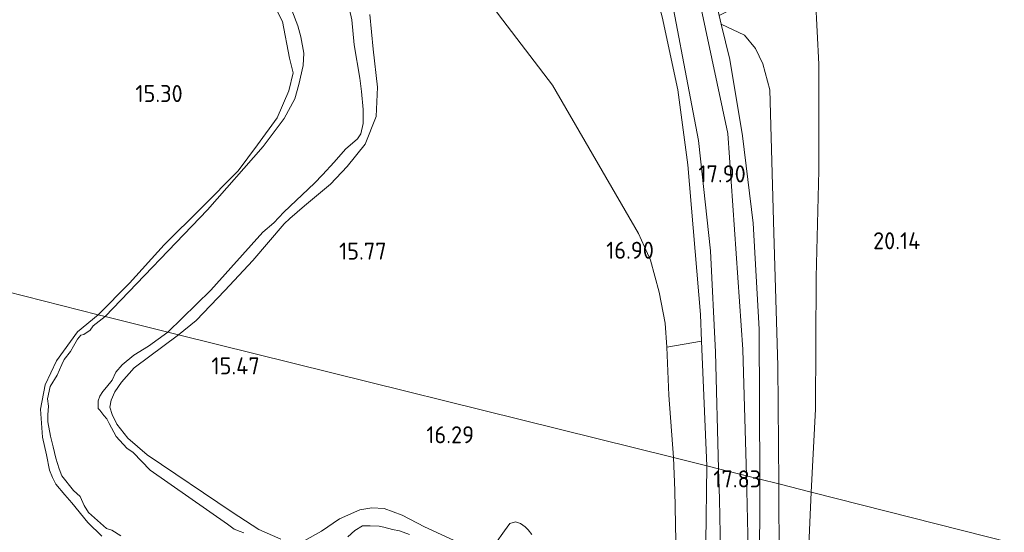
# Model space of a CAD drawing. Extents: x 196936 to 200438, y 361224 to 364196.
# Tile 158 of 256: x 199680 to 199784, y 361867 to 361921. Entities that reach past the tile are written whole.
import ezdxf
from ezdxf.enums import TextEntityAlignment as Align

# ---------------------------------------------------------------- set-up
doc = ezdxf.new("R2010")
doc.units = 0
for name, color, linetype, lineweight in [('B-ME-GR-BOUWLAND_AKKERBOUW-GV', 80, 'Continuous', 13), ('B-ME-GR-GRAS-GV', 60, 'Continuous', 13), ('B-ME-GW-TALUD_KRUIN-G', 90, 'Continuous', 18), ('B-ME-GW-TALUD_TEEN-G', 90, 'Continuous', 18), ('B-ME-IE-TERREINAFSCHEIDING_KUNSTMATIG_HEKWERK-G', 20, 'IE-TERREINAFSCHEIDING-KUNSTMATIG', 18), ('B-ME-OG-HOOGTEPUNT-S', 7, 'Continuous', 25), ('B-ME-OG-TERREIN_GROEN-GV', 7, 'Continuous', 18), ('B-ME-OG-WATER_BEEK-GV', 150, 'Continuous', 18), ('B-ME-VH-VERHARDING_HALFVERHARDING-GV', 252, 'Continuous', 18)]:
    doc.layers.add(name, color=color, linetype=linetype, lineweight=lineweight)
doc.styles.add('NLCS-ISO-ANNOTATIVE-T18', font='NLCS-ISO.ttf', dxfattribs={"height": 1.8})
doc.linetypes.add('IE-TERREINAFSCHEIDING-KUNSTMATIG', pattern='A,4,[82,NLCS.SHX,S=0.75,R=90,X=0,Y=0],4,-2', length=10)

# ---------------------------------------------------------------- blocks, each defined once
blk = doc.blocks.new('SAL-HOOGTELABEL-SO')
at = {"color": 0, "linetype": 'ByBlock', "lineweight": -2, "style": 'NLCS-ISO-ANNOTATIVE-T18'}
blk.add_attdef('HOOGTE', text='', height=1.8, dxfattribs=at).set_placement((2.79, 0), align=Align.RIGHT)

msp = doc.modelspace()

# ---------------------------------------------------------------- linework, layer by layer
at = {"layer": 'B-ME-GR-BOUWLAND_AKKERBOUW-GV'}
for points in [[(199962.033, 361913.329, 20.983), (199934.818, 361827.913, 21.016), (199763.35, 361871.347, 19.087), (199763.802, 361880.138, 19.338), (199763.867, 361894.118, 19.642), (199764.17, 361905.41, 19.714), (199764.163, 361916.661, 19.896), (199763.624, 361927.089, 19.931), (199773.263, 361932.927, 20.521), (199800.146, 361947.577, 20.741), (199826.413, 361961.806, 20.886), (199848.089, 361973.486, 21.207), (199874.047, 361987.599, 21.647), (199899.706, 362001.641, 21.789), (199898.939, 362010.568, 21.864), (199914.084, 361987.233, 21.758), (199928.033, 361965.744, 21.699), (199943.317, 361942.248, 21.465)], [(199763.802, 361880.138, 19.338), (199763.35, 361871.347, 19.087), (199759.924, 361872.215, 18.663), (199759.816, 361884.721, 18.987), (199759.406, 361898.825, 19.026), (199758.968, 361913.961, 19.113), (199758.229, 361916.721, 18.979), (199757.445, 361918.332, 18.861), (199756.306, 361919.758, 18.774), (199753.832, 361920.89, 18.557), (199753.606, 361921.821, 18.563), (199758.074, 361924.059, 19.271), (199762.744, 361926.542, 19.853), (199763.624, 361927.089, 19.931), (199764.163, 361916.661, 19.896), (199764.17, 361905.41, 19.714), (199763.867, 361894.118, 19.642)], [(199759.816, 361884.721, 18.987), (199759.924, 361872.215, 18.663), (199757.924, 361872.722, 18.526), (199757.849, 361888.604, 18.669), (199757.229, 361899.846, 18.576), (199756.095, 361909.092, 18.587), (199754.736, 361917.167, 18.531), (199753.832, 361920.89, 18.557), (199756.306, 361919.758, 18.774), (199757.445, 361918.332, 18.861), (199758.229, 361916.721, 18.979), (199758.968, 361913.961, 19.113), (199759.406, 361898.825, 19.026)], [(199760.677, 361836.114, 18.365), (199760.204, 361834.832, 18.263), (199759.657, 361844.797, 18.357), (199759.977, 361863.701, 18.721), (199759.924, 361872.215, 18.663), (199763.35, 361871.347, 19.087), (199763.035, 361864.119, 19.009), (199762.286, 361851.584, 18.679)]]:
    msp.add_polyline3d(points, close=True, dxfattribs=at)
msp.add_polyline3d([(199754.634, 361813.298, 17.559), (199755.998, 361822.588, 17.723), (199757.036, 361830.307, 17.786), (199757.672, 361838.199, 17.923), (199757.796, 361846.653, 18.13), (199757.867, 361862.116, 18.346), (199757.924, 361872.722, 18.526), (199759.924, 361872.215, 18.663), (199759.977, 361863.701, 18.721), (199759.657, 361844.797, 18.357), (199760.204, 361834.832, 18.263), (199760.677, 361836.114, 18.365), (199762.286, 361851.584, 18.679), (199763.035, 361864.119, 19.009), (199763.35, 361871.347, 19.087), (199934.818, 361827.913, 21.016), (199962.033, 361913.329, 20.983)], dxfattribs=at)
at = {"layer": 'B-ME-GR-GRAS-GV'}
for points in [[(199757.849, 361888.604, 18.669), (199757.924, 361872.722, 18.526), (199756.516, 361873.078, 17.941), (199756.103, 361886.456, 17.942), (199754.518, 361909.314, 17.829), (199750.478, 361928.401, 17.899), (199747.811, 361939.018, 18.081), (199748.016, 361942.583, 18.477), (199748.428, 361941.11, 18.449), (199752.171, 361927.734, 18.538), (199753.606, 361921.821, 18.563), (199753.832, 361920.89, 18.557), (199754.736, 361917.167, 18.531), (199756.095, 361909.092, 18.587), (199757.229, 361899.846, 18.576)], [(199751.75, 361887.326, 17.967), (199752.291, 361874.142, 17.875), (199748.785, 361875.012, 17.371), (199748.273, 361881.612, 17.478), (199748.06, 361886.714, 17.389)], [(199751.003, 361787.756, 16.783), (199749.825, 361785.295, 16.564), (199750.635, 361794.624, 16.618), (199752.06, 361804.559, 16.699), (199753.616, 361815.48, 17.125), (199755.2, 361824.879, 17.23), (199755.895, 361831.195, 17.317), (199756.357, 361836.496, 17.35), (199756.683, 361843.739, 17.344), (199756.786, 361850.086, 17.494), (199756.712, 361858.51, 17.689), (199756.643, 361866.853, 17.785), (199756.516, 361873.078, 17.941), (199757.924, 361872.722, 18.526), (199757.867, 361862.116, 18.346), (199757.796, 361846.653, 18.13), (199757.672, 361838.199, 17.923), (199757.036, 361830.307, 17.786), (199755.998, 361822.588, 17.723), (199754.634, 361813.298, 17.559), (199753.773, 361807.196, 17.472), (199753.343, 361804.151, 17.32), (199752.208, 361794.807, 17.065), (199751.319, 361789.974, 16.913)]]:
    msp.add_polyline3d(points, close=True, dxfattribs=at)
for points in [[(199747.644, 361928.447, 17.899), (199751.424, 361908.575, 17.829), (199752.697, 361896.9, 17.829), (199753.229, 361886.166, 17.945), (199753.552, 361873.829, 17.893), (199752.291, 361874.142, 17.875), (199751.75, 361887.326, 17.967), (199751.633, 361890.171, 17.753), (199750.307, 361906.01, 17.914), (199749.25, 361913.969, 17.884), (199747.573, 361921.696, 17.929)], [(199706.231, 361923.527, 15.599), (199707.377, 361921.194, 15.591), (199708.114, 361917.312, 15.588), (199708.505, 361915.765, 15.584), (199708.058, 361913.85, 15.584), (199706.827, 361910.991, 15.591), (199704.753, 361908.141, 15.55), (199702.699, 361905.38, 15.547), (199698.823, 361901.448, 15.569), (199694.858, 361897.536, 15.573), (199691.184, 361893.463, 15.569), (199687.881, 361890.116, 15.459), (199571.379, 361919.78, 16.249)], [(199708.371, 361922.385, 14.9), (199709.018, 361920.731, 14.9), (199709.34, 361919.561, 14.9), (199709.626, 361917.835, 14.9), (199709.572, 361916.534, 14.9), (199709.101, 361914.515, 14.9), (199708.688, 361913.015, 14.9), (199707.545, 361910.934, 14.9), (199705.344, 361907.942, 14.9), (199699.431, 361901.247, 14.9), (199688.594, 361889.934, 14.9), (199687.881, 361890.116, 15.459), (199691.184, 361893.463, 15.569), (199694.858, 361897.536, 15.573), (199698.823, 361901.448, 15.569), (199702.699, 361905.38, 15.547), (199704.753, 361908.141, 15.55), (199706.827, 361910.991, 15.591), (199708.058, 361913.85, 15.584), (199708.505, 361915.765, 15.584), (199708.114, 361917.312, 15.588), (199707.377, 361921.194, 15.591), (199706.231, 361923.527, 15.599)], [(199716.615, 361921.913, 15.658), (199716.983, 361918.254, 15.665), (199717.457, 361914.24, 15.665), (199717.295, 361911.128, 15.684), (199716.141, 361908.199, 15.549), (199714.223, 361905.826, 15.471), (199712.475, 361903.977, 15.396), (199709.723, 361901.657, 15.374), (199708.145, 361900.332, 15.411), (199707.543, 361899.767, 15.4), (199704.238, 361895.884, 15.404), (199701.289, 361892.716, 15.43), (199698.24, 361889.525, 15.437), (199696.381, 361888.013, 15.442), (199695.241, 361888.294, 14.9), (199699.794, 361892.743, 14.9), (199701.923, 361895.118, 14.9), (199705.294, 361898.877, 14.9), (199706.462, 361899.856, 14.9), (199707.509, 361900.989, 14.9), (199710.765, 361904.079, 14.9), (199711.624, 361904.943, 14.9), (199712.845, 361906.285, 14.9), (199714.044, 361907.665, 14.9), (199715.335, 361908.772, 14.9), (199715.674, 361909.287, 14.9), (199715.931, 361910.385, 14.9), (199715.93, 361911.857, 14.9), (199715.752, 361913.776, 14.9), (199715.582, 361915.193, 14.9), (199714.965, 361918.717, 14.9), (199714.738, 361921.368, 14.9), (199714.492, 361922.459, 14.9)], [(199571.379, 361919.78, 16.249), (199687.881, 361890.116, 15.459), (199685.689, 361888.311, 15.555), (199683.449, 361885.256, 15.555), (199682.254, 361882.721, 15.555), (199681.772, 361880.14, 15.555), (199681.961, 361877.161, 15.555), (199682.408, 361875.288, 15.555), (199682.718, 361873.688, 15.555), (199683.016, 361872.895, 15.555), (199683.378, 361872.208, 15.555), (199684.355, 361871.055, 15.555), (199685.08, 361870.202, 15.555), (199686.765, 361868.121, 15.555), (199688.241, 361866.691, 15.488)], [(199688.241, 361866.691, 15.488), (199686.765, 361868.121, 15.555), (199685.08, 361870.202, 15.555), (199684.355, 361871.055, 15.555), (199683.378, 361872.208, 15.555), (199683.016, 361872.895, 15.555), (199682.718, 361873.688, 15.555), (199682.408, 361875.288, 15.555), (199681.961, 361877.161, 15.555), (199681.772, 361880.14, 15.555), (199682.254, 361882.721, 15.555), (199683.449, 361885.256, 15.555), (199685.689, 361888.311, 15.555), (199687.881, 361890.116, 15.459), (199688.594, 361889.934, 14.9), (199687.326, 361888.959, 14.9), (199687.019, 361888.507, 14.9), (199686.351, 361888.06, 14.9), (199686.048, 361887.969, 14.9), (199685.666, 361887.536, 14.9), (199685.259, 361886.826, 14.9), (199684.925, 361886.26, 14.9), (199684.283, 361885.404, 14.9), (199684.035, 361884.858, 14.9), (199683.53, 361883.729, 14.9), (199682.769, 361882.538, 14.9), (199682.504, 361881.232, 14.9), (199682.602, 361880.445, 14.9), (199682.55, 361879.531, 14.9), (199682.542, 361878.809, 14.9), (199682.832, 361877.293, 14.9), (199683.088, 361876.147, 14.9), (199683.373, 361874.953, 14.9), (199683.752, 361873.819, 14.9), (199684.02, 361873.072, 14.9), (199685.27, 361871.533, 14.9), (199685.965, 361870.888, 14.9), (199686.388, 361869.944, 14.9), (199686.856, 361869.191, 14.9), (199688.755, 361867.501, 14.9), (199689.319, 361867.329, 14.9), (199690.26, 361866.707, 14.9)], [(199703.302, 361867.043, 14.9), (199702.891, 361867.179, 14.9), (199702.269, 361867.445, 14.9), (199701.548, 361867.975, 14.9), (199693.382, 361873.663, 14.9), (199691.566, 361875.535, 14.9), (199690.912, 361876.009, 14.9), (199689.79, 361877.237, 14.9), (199689.027, 361878.622, 14.9), (199688.782, 361879.121, 14.9), (199688.463, 361879.478, 14.9), (199688.027, 361880.022, 14.9), (199687.871, 361880.219, 14.9), (199687.859, 361881.027, 14.9), (199688.051, 361881.505, 14.9), (199688.366, 361881.994, 14.9), (199688.758, 361882.466, 14.9), (199689.335, 361883.216, 14.9), (199689.731, 361884.049, 14.9), (199690.394, 361884.82, 14.9), (199691.641, 361885.856, 14.9), (199693.194, 361886.822, 14.9), (199695.241, 361888.294, 14.9), (199696.381, 361888.013, 15.442), (199691.674, 361884.502, 15.406), (199690.321, 361883.009, 15.406), (199689.634, 361881.963, 15.406), (199689.23, 361881.092, 15.406), (199689.099, 361880.359, 15.406), (199689.359, 361879.575, 15.406), (199689.84, 361878.538, 15.406), (199691.022, 361877.056, 15.406), (199693.062, 361875.294, 15.406), (199702.055, 361869.215, 15.41), (199704.885, 361867.389, 15.41), (199707.215, 361866.363, 15.516)], [(199749.109, 361862.612, 17.027), (199748.931, 361871.528, 17.263), (199748.785, 361875.012, 17.371), (199752.291, 361874.142, 17.875), (199752.208, 361866.031, 17.946)], [(199747.807, 361812.358, 17.155), (199749.775, 361822.51, 17.088), (199751.313, 361829.298, 17.307), (199752, 361834.483, 17.354), (199752.088, 361840.372, 17.538), (199752.277, 361844.107, 17.793), (199752.241, 361854.286, 17.84), (199752.208, 361866.031, 17.946), (199752.291, 361874.142, 17.875), (199753.552, 361873.829, 17.893), (199753.645, 361870.616, 17.797), (199753.822, 361861.423, 17.695), (199753.711, 361850.38, 17.664), (199753.553, 361842.786, 17.553), (199753.435, 361835.707, 17.459), (199752.872, 361830.873, 17.388), (199751.544, 361820.685, 17.38), (199750.068, 361812.632, 17.219)], [(199709.665, 361866.193, 15.535), (199711.508, 361867.208, 15.609), (199713.423, 361868.528, 15.715), (199715.57, 361869.472, 15.797), (199716.828, 361869.701, 15.84), (199718.138, 361869.636, 15.981), (199720.056, 361868.907, 16.098), (199722.418, 361867.673, 16.102), (199725.934, 361866.05, 16.079)], [(199720.838, 361866.852, 14.9), (199719.767, 361867.263, 14.9), (199719.034, 361867.394, 14.9), (199718.127, 361867.646, 14.9), (199717.631, 361867.761, 14.9), (199716.671, 361867.784, 14.9), (199715.863, 361867.772, 14.9), (199715.025, 361867.283, 14.9), (199714.304, 361866.607, 14.9)], [(199729.92, 361865.922, 16.141), (199730.876, 361867.265, 16.145), (199731.452, 361868.014, 16.223), (199732.057, 361868.194, 16.247), (199732.581, 361868.032, 16.255), (199733.061, 361867.679, 16.255), (199733.388, 361867.362, 16.274), (199733.794, 361866.865, 16.27)]]:
    msp.add_polyline3d(points, dxfattribs=at)
at = {"layer": 'B-ME-GW-TALUD_KRUIN-G'}
for points in [[(199763.35, 361871.347, 19.087), (199763.802, 361880.138, 19.338), (199763.867, 361894.118, 19.642), (199764.17, 361905.41, 19.714), (199764.163, 361916.661, 19.896), (199763.624, 361927.089, 19.931), (199763.694, 361935.124, 19.952), (199763.728, 361944.296, 20.199), (199763.771, 361948.349, 20.361), (199763.464, 361950.038, 20.259)], [(199750.307, 361906.01, 17.914), (199749.25, 361913.969, 17.884), (199747.573, 361921.696, 17.929), (199744.274, 361933.751, 18.075), (199741.5, 361944.226, 18.291)], [(199706.231, 361923.527, 15.599), (199707.377, 361921.194, 15.591), (199708.114, 361917.312, 15.588), (199708.505, 361915.765, 15.584), (199708.058, 361913.85, 15.584), (199706.827, 361910.991, 15.591), (199704.753, 361908.141, 15.55), (199702.699, 361905.38, 15.547), (199698.823, 361901.448, 15.569), (199694.858, 361897.536, 15.573), (199691.184, 361893.463, 15.569), (199687.881, 361890.116, 15.459)], [(199696.381, 361888.013, 15.442), (199698.24, 361889.525, 15.437), (199701.289, 361892.716, 15.43), (199704.238, 361895.884, 15.404), (199707.543, 361899.767, 15.4), (199708.145, 361900.332, 15.411), (199709.723, 361901.657, 15.374), (199712.475, 361903.977, 15.396), (199714.223, 361905.826, 15.471), (199716.141, 361908.199, 15.549), (199717.295, 361911.128, 15.684), (199717.457, 361914.24, 15.665), (199716.983, 361918.254, 15.665), (199716.615, 361921.913, 15.658)], [(199757.849, 361888.604, 18.669), (199757.229, 361899.846, 18.576), (199756.095, 361909.092, 18.587), (199754.736, 361917.167, 18.531), (199753.832, 361920.89, 18.557)], [(199752.291, 361874.142, 17.875), (199751.75, 361887.326, 17.967), (199751.633, 361890.171, 17.753), (199750.307, 361906.01, 17.914)], [(199687.881, 361890.116, 15.459), (199685.689, 361888.311, 15.555), (199683.449, 361885.256, 15.555), (199682.254, 361882.721, 15.555), (199681.772, 361880.14, 15.555), (199681.961, 361877.161, 15.555), (199682.408, 361875.288, 15.555), (199682.718, 361873.688, 15.555), (199683.016, 361872.895, 15.555), (199683.378, 361872.208, 15.555), (199684.355, 361871.055, 15.555), (199685.08, 361870.202, 15.555), (199686.765, 361868.121, 15.555), (199688.241, 361866.691, 15.488)], [(199757.924, 361872.722, 18.526), (199757.849, 361888.604, 18.669)], [(199704.885, 361867.389, 15.41), (199702.055, 361869.215, 15.41), (199693.062, 361875.294, 15.406), (199691.022, 361877.056, 15.406), (199689.84, 361878.538, 15.406), (199689.359, 361879.575, 15.406), (199689.099, 361880.359, 15.406), (199689.23, 361881.092, 15.406), (199689.634, 361881.963, 15.406), (199690.321, 361883.009, 15.406), (199691.674, 361884.502, 15.406), (199696.381, 361888.013, 15.442)], [(199749.775, 361822.51, 17.088), (199751.313, 361829.298, 17.307), (199752, 361834.483, 17.354), (199752.088, 361840.372, 17.538), (199752.277, 361844.107, 17.793), (199752.241, 361854.286, 17.84), (199752.208, 361866.031, 17.946), (199752.291, 361874.142, 17.875)], [(199749.825, 361785.295, 16.564), (199751.003, 361787.756, 16.783), (199751.319, 361789.974, 16.913), (199752.208, 361794.807, 17.065), (199753.343, 361804.151, 17.32), (199753.773, 361807.196, 17.472), (199754.634, 361813.298, 17.559), (199755.998, 361822.588, 17.723), (199757.036, 361830.307, 17.786), (199757.672, 361838.199, 17.923), (199757.796, 361846.653, 18.13), (199757.867, 361862.116, 18.346), (199757.924, 361872.722, 18.526)], [(199760.204, 361834.832, 18.263), (199760.677, 361836.114, 18.365), (199762.286, 361851.584, 18.679), (199763.035, 361864.119, 19.009), (199763.35, 361871.347, 19.087)], [(199725.934, 361866.05, 16.079), (199722.418, 361867.673, 16.102), (199720.056, 361868.907, 16.098), (199718.138, 361869.636, 15.981), (199716.828, 361869.701, 15.84), (199715.57, 361869.472, 15.797), (199713.423, 361868.528, 15.715), (199711.508, 361867.208, 15.609), (199709.665, 361866.193, 15.535)], [(199733.794, 361866.865, 16.27), (199733.388, 361867.362, 16.274), (199733.061, 361867.679, 16.255), (199732.581, 361868.032, 16.255), (199732.057, 361868.194, 16.247), (199731.452, 361868.014, 16.223), (199730.876, 361867.265, 16.145), (199729.92, 361865.922, 16.141)], [(199707.215, 361866.363, 15.516), (199704.885, 361867.389, 15.41)]]:
    msp.add_polyline3d(points, dxfattribs=at)
at = {"layer": 'B-ME-GW-TALUD_TEEN-G'}
for points in [[(199745.084, 361898.741, 17.001), (199735.963, 361914.459, 16.878), (199730.701, 361921.33, 16.852), (199722.125, 361932.736, 16.818), (199717.262, 361938.291, 16.497), (199716.1, 361940.161, 16.411), (199714.38, 361945.688, 16.18), (199713.255, 361950.136, 16.042), (199712.496, 361956.755, 15.982), (199711.205, 361960.489, 15.87), (199709.294, 361964.791, 15.785), (199708.062, 361967.57, 15.826), (199707.61, 361969.463, 15.729)], [(199750.478, 361928.401, 17.899), (199754.518, 361909.314, 17.829), (199756.103, 361886.456, 17.942), (199756.516, 361873.078, 17.941)], [(199753.832, 361920.89, 18.557), (199756.306, 361919.758, 18.774), (199757.445, 361918.332, 18.861), (199758.229, 361916.721, 18.979), (199758.968, 361913.961, 19.113), (199759.406, 361898.825, 19.026), (199759.816, 361884.721, 18.987), (199759.924, 361872.215, 18.663)], [(199748.06, 361886.714, 17.389), (199747.899, 361889.244, 17.225), (199747.258, 361892.544, 17.165), (199746.35, 361895.906, 17.053), (199745.084, 361898.741, 17.001)], [(199748.06, 361886.714, 17.389), (199748.273, 361881.612, 17.478), (199748.785, 361875.012, 17.371)], [(199748.785, 361875.012, 17.371), (199748.931, 361871.528, 17.263), (199749.109, 361862.612, 17.027), (199748.968, 361850.946, 16.768), (199748.854, 361843.026, 16.461), (199748.653, 361838.192, 16.182)], [(199749.825, 361785.295, 16.564), (199750.635, 361794.624, 16.618), (199752.06, 361804.559, 16.699), (199753.616, 361815.48, 17.125), (199755.2, 361824.879, 17.23), (199755.895, 361831.195, 17.317), (199756.357, 361836.496, 17.35), (199756.683, 361843.739, 17.344), (199756.786, 361850.086, 17.494), (199756.712, 361858.51, 17.689), (199756.643, 361866.853, 17.785), (199756.516, 361873.078, 17.941)], [(199759.657, 361844.797, 18.357), (199759.977, 361863.701, 18.721), (199759.924, 361872.215, 18.663)]]:
    msp.add_polyline3d(points, dxfattribs=at)
at = {"layer": 'B-ME-IE-TERREINAFSCHEIDING_KUNSTMATIG_HEKWERK-G'}
msp.add_polyline3d([(199753.832, 361920.89, 18.557), (199753.606, 361921.821, 18.563)], dxfattribs=at)
at = {"layer": 'B-ME-OG-TERREIN_GROEN-GV'}
msp.add_polyline3d([(199751.75, 361887.326, 17.967), (199748.06, 361886.714, 17.389), (199747.899, 361889.244, 17.225), (199747.258, 361892.544, 17.165), (199746.35, 361895.906, 17.053), (199745.084, 361898.741, 17.001), (199735.963, 361914.459, 16.878), (199730.701, 361921.33, 16.852), (199722.125, 361932.736, 16.818), (199717.262, 361938.291, 16.497), (199741.5, 361944.226, 18.291), (199744.274, 361933.751, 18.075), (199747.573, 361921.696, 17.929), (199749.25, 361913.969, 17.884), (199750.307, 361906.01, 17.914), (199751.633, 361890.171, 17.753)], close=True, dxfattribs=at)
for points in [[(199722.125, 361932.736, 16.818), (199730.701, 361921.33, 16.852), (199735.963, 361914.459, 16.878), (199745.084, 361898.741, 17.001), (199746.35, 361895.906, 17.053), (199747.258, 361892.544, 17.165), (199747.899, 361889.244, 17.225), (199748.06, 361886.714, 17.389), (199748.273, 361881.612, 17.478), (199748.785, 361875.012, 17.371), (199696.381, 361888.013, 15.442), (199698.24, 361889.525, 15.437), (199701.289, 361892.716, 15.43), (199704.238, 361895.884, 15.404), (199707.543, 361899.767, 15.4), (199708.145, 361900.332, 15.411), (199709.723, 361901.657, 15.374), (199712.475, 361903.977, 15.396), (199714.223, 361905.826, 15.471), (199716.141, 361908.199, 15.549), (199717.295, 361911.128, 15.684), (199717.457, 361914.24, 15.665), (199716.983, 361918.254, 15.665), (199716.615, 361921.913, 15.658)], [(199707.215, 361866.363, 15.516), (199704.885, 361867.389, 15.41), (199702.055, 361869.215, 15.41), (199693.062, 361875.294, 15.406), (199691.022, 361877.056, 15.406), (199689.84, 361878.538, 15.406), (199689.359, 361879.575, 15.406), (199689.099, 361880.359, 15.406), (199689.23, 361881.092, 15.406), (199689.634, 361881.963, 15.406), (199690.321, 361883.009, 15.406), (199691.674, 361884.502, 15.406), (199696.381, 361888.013, 15.442), (199748.785, 361875.012, 17.371), (199748.931, 361871.528, 17.263), (199749.109, 361862.612, 17.027)], [(199725.934, 361866.05, 16.079), (199722.418, 361867.673, 16.102), (199720.056, 361868.907, 16.098), (199718.138, 361869.636, 15.981), (199716.828, 361869.701, 15.84), (199715.57, 361869.472, 15.797), (199713.423, 361868.528, 15.715), (199711.508, 361867.208, 15.609), (199709.665, 361866.193, 15.535)], [(199733.794, 361866.865, 16.27), (199733.388, 361867.362, 16.274), (199733.061, 361867.679, 16.255), (199732.581, 361868.032, 16.255), (199732.057, 361868.194, 16.247), (199731.452, 361868.014, 16.223), (199730.876, 361867.265, 16.145), (199729.92, 361865.922, 16.141)]]:
    msp.add_polyline3d(points, dxfattribs=at)
at = {"layer": 'B-ME-OG-WATER_BEEK-GV'}
for points in [[(199714.492, 361922.459, 14.9), (199714.738, 361921.368, 14.9), (199714.965, 361918.717, 14.9), (199715.582, 361915.193, 14.9), (199715.752, 361913.776, 14.9), (199715.93, 361911.857, 14.9), (199715.931, 361910.385, 14.9), (199715.674, 361909.287, 14.9), (199715.335, 361908.772, 14.9), (199714.044, 361907.665, 14.9), (199712.845, 361906.285, 14.9), (199711.624, 361904.943, 14.9), (199710.765, 361904.079, 14.9), (199707.509, 361900.989, 14.9), (199706.462, 361899.856, 14.9), (199705.294, 361898.877, 14.9), (199701.923, 361895.118, 14.9), (199699.794, 361892.743, 14.9), (199695.241, 361888.294, 14.9), (199688.594, 361889.934, 14.9), (199699.431, 361901.247, 14.9), (199705.344, 361907.942, 14.9), (199707.545, 361910.934, 14.9), (199708.688, 361913.015, 14.9), (199709.101, 361914.515, 14.9), (199709.572, 361916.534, 14.9), (199709.626, 361917.835, 14.9), (199709.34, 361919.561, 14.9), (199709.018, 361920.731, 14.9), (199708.371, 361922.385, 14.9)], [(199690.26, 361866.707, 14.9), (199689.319, 361867.329, 14.9), (199688.755, 361867.501, 14.9), (199686.856, 361869.191, 14.9), (199686.388, 361869.944, 14.9), (199685.965, 361870.888, 14.9), (199685.27, 361871.533, 14.9), (199684.02, 361873.072, 14.9), (199683.752, 361873.819, 14.9), (199683.373, 361874.953, 14.9), (199683.088, 361876.147, 14.9), (199682.832, 361877.293, 14.9), (199682.542, 361878.809, 14.9), (199682.55, 361879.531, 14.9), (199682.602, 361880.445, 14.9), (199682.504, 361881.232, 14.9), (199682.769, 361882.538, 14.9), (199683.53, 361883.729, 14.9), (199684.035, 361884.858, 14.9), (199684.283, 361885.404, 14.9), (199684.925, 361886.26, 14.9), (199685.259, 361886.826, 14.9), (199685.666, 361887.536, 14.9), (199686.048, 361887.969, 14.9), (199686.351, 361888.06, 14.9), (199687.019, 361888.507, 14.9), (199687.326, 361888.959, 14.9), (199688.594, 361889.934, 14.9), (199695.241, 361888.294, 14.9), (199693.194, 361886.822, 14.9), (199691.641, 361885.856, 14.9), (199690.394, 361884.82, 14.9), (199689.731, 361884.049, 14.9), (199689.335, 361883.216, 14.9), (199688.758, 361882.466, 14.9), (199688.366, 361881.994, 14.9), (199688.051, 361881.505, 14.9), (199687.859, 361881.027, 14.9), (199687.871, 361880.219, 14.9), (199688.027, 361880.022, 14.9), (199688.463, 361879.478, 14.9), (199688.782, 361879.121, 14.9), (199689.027, 361878.622, 14.9), (199689.79, 361877.237, 14.9), (199690.912, 361876.009, 14.9), (199691.566, 361875.535, 14.9), (199693.382, 361873.663, 14.9), (199701.548, 361867.975, 14.9), (199702.269, 361867.445, 14.9), (199702.891, 361867.179, 14.9), (199703.302, 361867.043, 14.9)], [(199714.304, 361866.607, 14.9), (199715.025, 361867.283, 14.9), (199715.863, 361867.772, 14.9), (199716.671, 361867.784, 14.9), (199717.631, 361867.761, 14.9), (199718.127, 361867.646, 14.9), (199719.034, 361867.394, 14.9), (199719.767, 361867.263, 14.9), (199720.838, 361866.852, 14.9)]]:
    msp.add_polyline3d(points, dxfattribs=at)
at = {"layer": 'B-ME-VH-VERHARDING_HALFVERHARDING-GV'}
msp.add_polyline3d([(199756.103, 361886.456, 17.942), (199756.516, 361873.078, 17.941), (199753.552, 361873.829, 17.893), (199753.229, 361886.166, 17.945), (199752.697, 361896.9, 17.829), (199751.424, 361908.575, 17.829), (199747.644, 361928.447, 17.899), (199745.036, 361937.656, 18.086), (199741.22, 361952.936, 18.321), (199738.472, 361965.945, 18.567), (199736.369, 361976.076, 18.839), (199735.576, 361981.54, 19.006), (199738.889, 361982.079, 19.006), (199739.86, 361974.732, 18.974), (199740.032, 361973.434, 18.843), (199741.705, 361964.496, 18.667), (199743.786, 361954.813, 18.433), (199746.745, 361949.628, 18.519), (199745.179, 361949.218, 18.28), (199747.205, 361941.373, 18.115), (199747.811, 361939.018, 18.081), (199750.478, 361928.401, 17.899), (199754.518, 361909.314, 17.829)], close=True, dxfattribs=at)
msp.add_polyline3d([(199750.068, 361812.632, 17.219), (199751.544, 361820.685, 17.38), (199752.872, 361830.873, 17.388), (199753.435, 361835.707, 17.459), (199753.553, 361842.786, 17.553), (199753.711, 361850.38, 17.664), (199753.822, 361861.423, 17.695), (199753.645, 361870.616, 17.797), (199753.552, 361873.829, 17.893), (199756.516, 361873.078, 17.941), (199756.643, 361866.853, 17.785), (199756.712, 361858.51, 17.689), (199756.786, 361850.086, 17.494), (199756.683, 361843.739, 17.344), (199756.357, 361836.496, 17.35), (199755.895, 361831.195, 17.317), (199755.2, 361824.879, 17.23), (199753.616, 361815.48, 17.125), (199752.06, 361804.559, 16.699)], dxfattribs=at)

# ---------------------------------------------------------------- block references
at = {"layer": 'B-ME-OG-HOOGTEPUNT-S'}
for p, values in [((199694.025, 361912.66, 15.295), {'HOOGTE': '15.30'}), ((199753.637, 361904.156, 17.904), {'HOOGTE': '17.90'}), ((199772.121, 361897.071, 20.137), {'HOOGTE': '20.14'}), ((199715.605, 361895.974, 15.768), {'HOOGTE': '15.77'}), ((199743.912, 361896.065, 16.895), {'HOOGTE': '16.90'}), ((199702.181, 361883.825, 15.472), {'HOOGTE': '15.47'}), ((199724.87, 361876.527, 16.285), {'HOOGTE': '16.29'}), ((199755.275, 361871.852, 17.833), {'HOOGTE': '17.83'})]:
    msp.add_blockref('SAL-HOOGTELABEL-SO', p, dxfattribs=at).add_auto_attribs(values)

doc.saveas('drawing.dxf')
